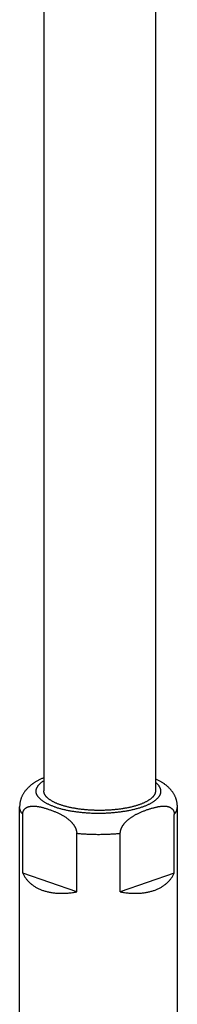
# Model space of a CAD drawing. Header units: millimetres. Extents: x 259 to 1803, y -542 to 1902.
# Tile 22 of 127: x 288 to 312, y -13 to 136. Entities that reach past the tile are written whole.
import ezdxf

# ---------------------------------------------------------------- set-up
doc = ezdxf.new("R2010")
doc.units = ezdxf.units.MM
doc.header["$LTSCALE"] = 30.734
doc.layers.get('0').update_dxf_attribs({"linetype": 'CONTINUOUS'})

msp = doc.modelspace()

# ---------------------------------------------------------------- linework, layer by layer
at = {"color": 7, "linetype": 'CONTINUOUS'}
for p, q in [((291.52, 251.44), (291.52, 19.11)), ((308.52, 250.72), (308.52, 19.11)), ((287.84, -16.57), (287.84, 16.71)), ((311.84, -16.57), (311.84, 16.71)), ((288.31, 6.64), (288.31, 15.55)), ((311.38, 6.64), (311.38, 15.55)), ((296.53, 3.78), (296.53, 12.69)), ((303.16, 3.78), (303.16, 12.69)), ((296.53, 3.78), (288.31, 6.64)), ((311.38, 6.64), (303.16, 3.78))]:
    msp.add_line(p, q, dxfattribs=at)
for points, knots in [([(291.52, 21.09), (291.46, 21.07), (291.33, 21.01), (291.13, 20.92), (290.93, 20.83), (290.74, 20.73), (290.55, 20.63), (290.37, 20.53), (290.2, 20.42), (290.04, 20.32), (289.91, 20.23), (289.83, 20.18), (289.81, 20.16)], [0, 0, 0, 0, 0.101862, 0.217055, 0.330311, 0.441416, 0.550161, 0.656292, 0.759346, 0.859012, 0.95526, 1, 1, 1, 1]), ([(309.88, 20.16), (309.87, 20.17), (309.81, 20.21), (309.69, 20.29), (309.53, 20.4), (309.36, 20.5), (309.17, 20.61), (308.98, 20.71), (308.79, 20.81), (308.63, 20.89), (308.54, 20.93), (308.52, 20.94)], [0, 0, 0, 0, 0.022908, 0.143106, 0.267938, 0.397381, 0.53133, 0.669186, 0.810253, 0.954268, 1, 1, 1, 1]), ([(289.81, 20.16), (289.74, 20.11), (289.61, 20.01), (289.42, 19.85), (289.24, 19.69), (289.07, 19.53), (288.92, 19.37), (288.78, 19.21), (288.65, 19.05), (288.54, 18.88), (288.43, 18.72), (288.33, 18.56), (288.25, 18.39), (288.17, 18.23), (288.1, 18.06), (288.04, 17.89), (287.99, 17.73), (287.94, 17.56), (287.91, 17.39), (287.88, 17.22), (287.86, 17.05), (287.85, 16.88), (287.84, 16.76), (287.84, 16.71)], [0, 0, 0, 0, 0.060707, 0.121224, 0.179162, 0.235274, 0.289515, 0.340817, 0.39098, 0.438939, 0.486143, 0.531874, 0.576648, 0.621056, 0.664091, 0.70698, 0.749657, 0.791544, 0.833437, 0.875304, 0.916786, 0.958344, 1, 1, 1, 1]), ([(311.84, 16.71), (311.84, 16.76), (311.84, 16.88), (311.83, 17.05), (311.81, 17.22), (311.78, 17.39), (311.74, 17.56), (311.7, 17.73), (311.65, 17.9), (311.59, 18.06), (311.52, 18.23), (311.44, 18.4), (311.35, 18.56), (311.25, 18.73), (311.14, 18.9), (311.02, 19.06), (310.89, 19.22), (310.75, 19.39), (310.59, 19.55), (310.42, 19.72), (310.23, 19.88), (310.05, 20.03), (309.93, 20.12), (309.88, 20.16)], [0, 0, 0, 0, 0.041267, 0.082587, 0.12417, 0.165839, 0.207947, 0.250212, 0.29311, 0.336258, 0.380309, 0.424793, 0.470391, 0.516858, 0.564496, 0.613715, 0.664455, 0.71708, 0.772114, 0.829574, 0.889718, 0.952684, 1, 1, 1, 1]), ([(294.01, 17.01), (293.94, 17.04), (293.81, 17.08), (293.62, 17.16), (293.44, 17.23), (293.26, 17.31), (293.09, 17.39), (292.93, 17.47), (292.78, 17.56), (292.64, 17.64), (292.5, 17.73), (292.37, 17.82), (292.25, 17.91), (292.14, 18), (292.04, 18.09), (291.95, 18.18), (291.86, 18.28), (291.79, 18.37), (291.72, 18.47), (291.66, 18.57), (291.61, 18.66), (291.58, 18.76), (291.55, 18.86), (291.53, 18.96), (291.52, 19.04), (291.52, 19.09), (291.52, 19.11)], [0, 0, 0, 0, 0.061071, 0.120501, 0.17822, 0.234202, 0.288451, 0.340915, 0.391576, 0.440459, 0.487539, 0.532813, 0.576333, 0.618108, 0.658164, 0.696585, 0.733426, 0.768758, 0.80271, 0.835399, 0.866953, 0.897558, 0.9274, 0.956667, 0.985592, 1, 1, 1, 1]), ([(308.52, 19.11), (308.52, 19.09), (308.52, 19.04), (308.51, 18.96), (308.49, 18.86), (308.46, 18.76), (308.42, 18.66), (308.38, 18.57), (308.32, 18.47), (308.25, 18.37), (308.18, 18.28), (308.09, 18.18), (308, 18.09), (307.9, 18), (307.79, 17.91), (307.67, 17.82), (307.54, 17.73), (307.4, 17.64), (307.26, 17.56), (307.11, 17.47), (306.94, 17.39), (306.78, 17.31), (306.6, 17.23), (306.42, 17.16), (306.23, 17.08), (306.03, 17.01), (305.82, 16.94), (305.61, 16.88), (305.4, 16.81), (305.17, 16.75), (304.95, 16.69), (304.71, 16.64), (304.47, 16.59), (304.23, 16.53), (303.98, 16.49), (303.73, 16.44), (303.47, 16.4), (303.21, 16.36), (302.94, 16.33), (302.67, 16.29), (302.4, 16.27), (302.13, 16.24), (301.85, 16.22), (301.57, 16.2), (301.29, 16.18), (301.01, 16.17), (300.73, 16.16), (300.45, 16.15), (300.16, 16.15), (299.88, 16.15), (299.59, 16.15), (299.31, 16.16), (299.03, 16.17), (298.75, 16.18), (298.47, 16.2), (298.19, 16.22), (297.91, 16.24), (297.64, 16.27), (297.37, 16.29), (297.1, 16.33), (296.83, 16.36), (296.57, 16.4), (296.31, 16.44), (296.06, 16.49), (295.81, 16.53), (295.57, 16.59), (295.33, 16.64), (295.09, 16.69), (294.87, 16.75), (294.64, 16.81), (294.43, 16.88), (294.22, 16.94), (294.08, 16.99), (294.01, 17.01)], [0, 0, 0, 0, 0.003167, 0.009525, 0.015959, 0.022519, 0.029247, 0.036183, 0.043369, 0.050832, 0.058598, 0.066697, 0.075143, 0.083948, 0.093131, 0.102697, 0.11265, 0.122999, 0.133744, 0.144881, 0.156413, 0.168338, 0.180644, 0.193332, 0.206396, 0.219821, 0.233602, 0.247733, 0.262197, 0.276984, 0.292089, 0.307492, 0.323177, 0.339142, 0.355365, 0.371826, 0.388524, 0.405435, 0.422537, 0.439828, 0.457285, 0.474884, 0.49262, 0.510473, 0.528416, 0.546442, 0.564535, 0.582665, 0.600824, 0.618997, 0.637155, 0.655286, 0.673378, 0.691405, 0.709348, 0.727201, 0.744937, 0.762535, 0.779993, 0.797283, 0.814386, 0.831297, 0.847994, 0.864456, 0.880679, 0.896644, 0.912329, 0.927732, 0.942837, 0.957623, 0.972087, 0.986219, 1, 1, 1, 1]), ([(288.31, 15.55), (288.31, 15.57), (288.31, 15.61), (288.32, 15.67), (288.32, 15.73), (288.33, 15.79), (288.34, 15.85), (288.36, 15.9), (288.37, 15.96), (288.39, 16.02), (288.42, 16.07), (288.44, 16.13), (288.47, 16.18), (288.51, 16.23), (288.54, 16.28), (288.59, 16.34), (288.63, 16.39), (288.68, 16.43), (288.74, 16.48), (288.8, 16.53), (288.87, 16.57), (288.94, 16.61), (289.02, 16.65), (289.11, 16.68), (289.21, 16.72), (289.32, 16.74), (289.43, 16.77), (289.56, 16.79), (289.7, 16.8), (289.84, 16.81), (290, 16.8), (290.16, 16.8), (290.33, 16.78), (290.51, 16.76), (290.7, 16.73), (290.9, 16.69), (291.1, 16.65), (291.31, 16.6), (291.53, 16.54), (291.75, 16.48), (291.97, 16.41), (292.19, 16.34), (292.34, 16.29), (292.42, 16.26)], [0, 0, 0, 0, 0.012487, 0.024835, 0.037063, 0.049196, 0.061295, 0.073389, 0.085493, 0.097655, 0.109927, 0.122335, 0.134927, 0.147767, 0.160904, 0.174404, 0.188314, 0.202722, 0.217718, 0.233379, 0.249802, 0.267148, 0.285563, 0.305186, 0.3262, 0.348764, 0.373027, 0.399101, 0.427022, 0.456836, 0.488556, 0.522196, 0.557801, 0.595381, 0.634792, 0.675841, 0.718441, 0.762523, 0.808009, 0.854788, 0.902591, 0.9511, 1, 1, 1, 1]), ([(303.16, 12.69), (303.16, 12.71), (303.16, 12.75), (303.16, 12.81), (303.17, 12.88), (303.18, 12.94), (303.19, 13.01), (303.21, 13.08), (303.22, 13.15), (303.24, 13.22), (303.27, 13.29), (303.3, 13.36), (303.33, 13.44), (303.36, 13.52), (303.4, 13.6), (303.44, 13.68), (303.49, 13.76), (303.54, 13.85), (303.6, 13.93), (303.66, 14.02), (303.73, 14.12), (303.81, 14.21), (303.9, 14.31), (303.99, 14.41), (304.09, 14.51), (304.2, 14.61), (304.32, 14.72), (304.45, 14.83), (304.59, 14.93), (304.73, 15.04), (304.89, 15.14), (305.05, 15.25), (305.22, 15.35), (305.4, 15.46), (305.59, 15.56), (305.79, 15.65), (305.99, 15.75), (306.19, 15.84), (306.4, 15.93), (306.62, 16.02), (306.83, 16.11), (307.05, 16.19), (307.27, 16.27), (307.49, 16.34), (307.71, 16.41), (307.92, 16.48), (308.14, 16.54), (308.35, 16.59), (308.55, 16.64), (308.75, 16.69), (308.94, 16.72), (309.13, 16.75), (309.31, 16.78), (309.48, 16.79), (309.65, 16.8), (309.8, 16.81), (309.95, 16.8), (310.09, 16.79), (310.22, 16.77), (310.34, 16.75), (310.45, 16.72), (310.55, 16.69), (310.64, 16.66), (310.72, 16.62), (310.8, 16.58), (310.87, 16.54), (310.93, 16.49), (310.99, 16.44), (311.05, 16.39), (311.09, 16.34), (311.14, 16.29), (311.17, 16.24), (311.21, 16.19), (311.24, 16.13), (311.27, 16.08), (311.29, 16.02), (311.31, 15.96), (311.33, 15.91), (311.34, 15.85), (311.36, 15.79), (311.36, 15.73), (311.37, 15.67), (311.37, 15.61), (311.38, 15.57), (311.38, 15.55)], [0, 0, 0, 0, 0.005881, 0.011866, 0.017964, 0.024185, 0.030562, 0.037111, 0.043841, 0.05077, 0.057932, 0.06534, 0.073013, 0.080988, 0.089284, 0.097918, 0.106937, 0.116372, 0.126254, 0.136617, 0.147474, 0.158888, 0.17093, 0.183659, 0.197136, 0.211377, 0.226375, 0.242116, 0.258542, 0.275599, 0.293281, 0.311586, 0.330504, 0.349998, 0.370032, 0.390548, 0.411488, 0.432796, 0.454402, 0.476202, 0.498092, 0.520004, 0.54187, 0.563621, 0.585182, 0.606456, 0.62734, 0.647729, 0.66755, 0.686753, 0.705295, 0.723137, 0.740235, 0.756522, 0.77196, 0.786565, 0.800363, 0.813356, 0.82555, 0.836964, 0.847614, 0.857545, 0.866819, 0.875503, 0.883675, 0.891395, 0.89873, 0.905747, 0.912484, 0.918978, 0.925269, 0.93139, 0.937365, 0.943222, 0.948987, 0.954687, 0.960336, 0.965953, 0.971564, 0.977178, 0.982807, 0.988479, 0.994207, 1, 1, 1, 1]), ([(292.42, 16.26), (292.49, 16.24), (292.65, 16.18), (292.87, 16.1), (293.1, 16.01), (293.32, 15.92), (293.53, 15.83), (293.74, 15.73), (293.95, 15.63), (294.14, 15.53), (294.33, 15.43), (294.52, 15.32), (294.69, 15.22), (294.85, 15.11), (295.01, 15), (295.15, 14.89), (295.29, 14.79), (295.41, 14.68), (295.53, 14.58), (295.63, 14.47), (295.73, 14.37), (295.82, 14.28), (295.9, 14.18), (295.97, 14.09), (296.04, 14), (296.1, 13.91), (296.16, 13.83), (296.21, 13.74), (296.25, 13.66), (296.29, 13.58), (296.33, 13.5), (296.36, 13.43), (296.39, 13.35), (296.42, 13.28), (296.44, 13.21), (296.46, 13.14), (296.48, 13.07), (296.5, 13), (296.51, 12.94), (296.52, 12.87), (296.52, 12.81), (296.53, 12.75), (296.53, 12.71), (296.53, 12.69)], [0, 0, 0, 0, 0.041932, 0.083872, 0.12565, 0.167106, 0.208089, 0.248434, 0.287975, 0.326572, 0.364119, 0.400502, 0.435618, 0.469455, 0.502014, 0.533301, 0.56332, 0.591944, 0.619003, 0.644526, 0.668617, 0.691409, 0.712999, 0.733499, 0.753017, 0.771608, 0.789344, 0.806324, 0.822586, 0.83817, 0.853154, 0.867591, 0.8815, 0.894908, 0.907872, 0.92044, 0.932634, 0.944504, 0.956081, 0.967381, 0.978448, 0.989316, 1, 1, 1, 1]), ([(288.31, 6.64), (288.34, 6.58), (288.41, 6.44), (288.52, 6.24), (288.64, 6.05), (288.76, 5.87), (288.9, 5.69), (289.04, 5.52), (289.2, 5.36), (289.36, 5.2), (289.52, 5.05), (289.7, 4.91), (289.88, 4.78), (290.07, 4.65), (290.27, 4.53), (290.47, 4.41), (290.68, 4.31), (290.9, 4.21), (291.13, 4.11), (291.28, 4.06), (291.36, 4.03)], [0, 0, 0, 0, 0.055097, 0.109767, 0.164086, 0.21817, 0.272127, 0.326024, 0.379969, 0.434064, 0.488369, 0.542987, 0.598008, 0.65348, 0.709493, 0.76613, 0.823427, 0.881464, 0.940313, 1, 1, 1, 1]), ([(303.16, 3.78), (303.27, 3.76), (303.49, 3.73), (303.82, 3.68), (304.14, 3.64), (304.46, 3.62), (304.77, 3.6), (305.08, 3.58), (305.38, 3.58), (305.68, 3.58), (305.97, 3.59), (306.25, 3.61), (306.53, 3.64), (306.81, 3.67), (307.08, 3.71), (307.34, 3.76), (307.6, 3.82), (307.85, 3.88), (308.09, 3.95), (308.33, 4.03), (308.56, 4.11), (308.78, 4.21), (309, 4.31), (309.21, 4.41), (309.42, 4.53), (309.61, 4.65), (309.8, 4.78), (309.99, 4.91), (310.16, 5.05), (310.33, 5.2), (310.49, 5.36), (310.64, 5.52), (310.79, 5.69), (310.92, 5.87), (311.05, 6.05), (311.17, 6.24), (311.28, 6.44), (311.34, 6.58), (311.38, 6.64)], [0, 0, 0, 0, 0.035894, 0.071184, 0.105858, 0.139933, 0.173417, 0.206302, 0.238606, 0.270343, 0.301507, 0.332117, 0.362195, 0.391738, 0.42077, 0.449312, 0.477367, 0.504962, 0.532121, 0.558852, 0.585182, 0.611144, 0.636746, 0.662023, 0.687008, 0.711719, 0.73619, 0.760461, 0.784555, 0.808513, 0.832378, 0.856177, 0.879953, 0.903756, 0.927615, 0.951577, 0.975694, 1, 1, 1, 1]), ([(291.36, 4.03), (291.44, 4), (291.6, 3.95), (291.84, 3.88), (292.09, 3.82), (292.35, 3.76), (292.61, 3.71), (292.88, 3.67), (293.15, 3.64), (293.43, 3.61), (293.72, 3.59), (294.01, 3.58), (294.31, 3.58), (294.61, 3.58), (294.92, 3.6), (295.23, 3.62), (295.55, 3.64), (295.87, 3.68), (296.2, 3.73), (296.42, 3.76), (296.53, 3.78)], [0, 0, 0, 0, 0.047831, 0.096429, 0.145807, 0.196008, 0.247081, 0.29903, 0.351895, 0.405717, 0.460493, 0.516255, 0.573041, 0.630842, 0.689686, 0.749604, 0.810577, 0.872623, 0.935772, 1, 1, 1, 1])]:
    msp.add_open_spline(points, degree=3, knots=knots, dxfattribs=at)
at = {"color": 9, "linetype": 'CONTINUOUS'}
for points, knots in [([(293.13, 16.71), (293.05, 16.73), (292.91, 16.78), (292.7, 16.86), (292.5, 16.95), (292.31, 17.03), (292.12, 17.12), (291.95, 17.21), (291.78, 17.3), (291.62, 17.39), (291.47, 17.48), (291.32, 17.58), (291.19, 17.68), (291.07, 17.78), (290.95, 17.88), (290.85, 17.98), (290.75, 18.08), (290.67, 18.19), (290.59, 18.29), (290.53, 18.4), (290.47, 18.51), (290.42, 18.61), (290.39, 18.72), (290.36, 18.83), (290.35, 18.94), (290.34, 19.05), (290.35, 19.16), (290.36, 19.27), (290.39, 19.37), (290.42, 19.48), (290.47, 19.59), (290.52, 19.7), (290.59, 19.8), (290.67, 19.91), (290.75, 20.01), (290.85, 20.11), (290.95, 20.22), (291.07, 20.32), (291.19, 20.42), (291.32, 20.51), (291.43, 20.59), (291.5, 20.63), (291.52, 20.64)], [0, 0, 0, 0, 0.038756, 0.076541, 0.113315, 0.149044, 0.183696, 0.217245, 0.249672, 0.280969, 0.311143, 0.340203, 0.368158, 0.395024, 0.420819, 0.445575, 0.46933, 0.492134, 0.514049, 0.535145, 0.555505, 0.575227, 0.594418, 0.6132, 0.631703, 0.650064, 0.668424, 0.686925, 0.705705, 0.724893, 0.74461, 0.764966, 0.786056, 0.807965, 0.830764, 0.854513, 0.879261, 0.905048, 0.931904, 0.959851, 0.988907, 1, 1, 1, 1]), ([(293.13, 16.71), (293.2, 16.68), (293.35, 16.63), (293.58, 16.56), (293.82, 16.49), (294.06, 16.42), (294.31, 16.36), (294.57, 16.29), (294.83, 16.24), (295.09, 16.18), (295.36, 16.13), (295.64, 16.08), (295.92, 16.03), (296.21, 15.99), (296.5, 15.95), (296.79, 15.91), (297.08, 15.88), (297.38, 15.85), (297.69, 15.82), (297.99, 15.8), (298.29, 15.78), (298.6, 15.76), (298.91, 15.75), (299.22, 15.74), (299.53, 15.74), (299.84, 15.74), (300.15, 15.74), (300.46, 15.74), (300.77, 15.75), (301.08, 15.76), (301.39, 15.78), (301.7, 15.8), (302, 15.82), (302.3, 15.85), (302.6, 15.88), (302.9, 15.91), (303.19, 15.95), (303.48, 15.99), (303.76, 16.03), (304.04, 16.08), (304.32, 16.13), (304.59, 16.18), (304.86, 16.24), (305.12, 16.29), (305.37, 16.36), (305.62, 16.42), (305.87, 16.49), (306.11, 16.56), (306.34, 16.63), (306.56, 16.71), (306.78, 16.78), (306.98, 16.86), (307.19, 16.95), (307.38, 17.03), (307.56, 17.12), (307.74, 17.21), (307.91, 17.3), (308.07, 17.39), (308.22, 17.49), (308.36, 17.58), (308.5, 17.68), (308.62, 17.78), (308.73, 17.88), (308.84, 17.98), (308.93, 18.08), (309.02, 18.19), (309.1, 18.29), (309.16, 18.4), (309.22, 18.51), (309.26, 18.61), (309.3, 18.72), (309.32, 18.83), (309.34, 18.94), (309.34, 19.05), (309.34, 19.16), (309.32, 19.27), (309.3, 19.37), (309.26, 19.48), (309.22, 19.59), (309.16, 19.7), (309.09, 19.8), (309.02, 19.91), (308.93, 20.01), (308.84, 20.12), (308.73, 20.22), (308.63, 20.31), (308.55, 20.37), (308.52, 20.4)], [0, 0, 0, 0, 0.012293, 0.024907, 0.03783, 0.051048, 0.064547, 0.078313, 0.092329, 0.106583, 0.121064, 0.135764, 0.15067, 0.165768, 0.181043, 0.19648, 0.212067, 0.227788, 0.24363, 0.259579, 0.275618, 0.291734, 0.307911, 0.324133, 0.340386, 0.356655, 0.372924, 0.389177, 0.4054, 0.421577, 0.437693, 0.453733, 0.469682, 0.485525, 0.501248, 0.516835, 0.532274, 0.547549, 0.562647, 0.577554, 0.592257, 0.606744, 0.621001, 0.635017, 0.648779, 0.662278, 0.675501, 0.688439, 0.701082, 0.713421, 0.725448, 0.737155, 0.748535, 0.759582, 0.770291, 0.780658, 0.790681, 0.800357, 0.809686, 0.81867, 0.827311, 0.835614, 0.843587, 0.851239, 0.858582, 0.865631, 0.872405, 0.878926, 0.88522, 0.891316, 0.897249, 0.903055, 0.908776, 0.914453, 0.92013, 0.925851, 0.931658, 0.937591, 0.943689, 0.949984, 0.956507, 0.963283, 0.970334, 0.977678, 0.985333, 0.993308, 1, 1, 1, 1]), ([(288.31, 15.55), (288.28, 15.59), (288.22, 15.67), (288.13, 15.79), (288.06, 15.91), (288, 16.03), (287.95, 16.15), (287.91, 16.27), (287.87, 16.4), (287.85, 16.52), (287.84, 16.62), (287.84, 16.68), (287.84, 16.71)], [0, 0, 0, 0, 0.118562, 0.232998, 0.34363, 0.450828, 0.555009, 0.656642, 0.756237, 0.854346, 0.95155, 1, 1, 1, 1]), ([(311.38, 15.55), (311.41, 15.59), (311.47, 15.67), (311.55, 15.79), (311.62, 15.91), (311.69, 16.03), (311.74, 16.15), (311.78, 16.27), (311.81, 16.4), (311.83, 16.52), (311.84, 16.62), (311.84, 16.68), (311.84, 16.71)], [0, 0, 0, 0, 0.118562, 0.232998, 0.34363, 0.450828, 0.555009, 0.656642, 0.756237, 0.854346, 0.95155, 1, 1, 1, 1]), ([(296.53, 12.69), (296.64, 12.67), (296.87, 12.65), (297.21, 12.62), (297.56, 12.6), (297.91, 12.58), (298.26, 12.56), (298.61, 12.54), (298.96, 12.53), (299.31, 12.53), (299.67, 12.52), (300.02, 12.52), (300.37, 12.53), (300.73, 12.53), (301.08, 12.54), (301.43, 12.56), (301.78, 12.58), (302.13, 12.6), (302.47, 12.62), (302.82, 12.65), (303.05, 12.67), (303.16, 12.69)], [0, 0, 0, 0, 0.051605, 0.103551, 0.155798, 0.208307, 0.261038, 0.313952, 0.367007, 0.420163, 0.473381, 0.526619, 0.579837, 0.632993, 0.686048, 0.738962, 0.791693, 0.844202, 0.896449, 0.948395, 1, 1, 1, 1])]:
    msp.add_open_spline(points, degree=3, knots=knots, dxfattribs=at)

doc.saveas('drawing.dxf')
